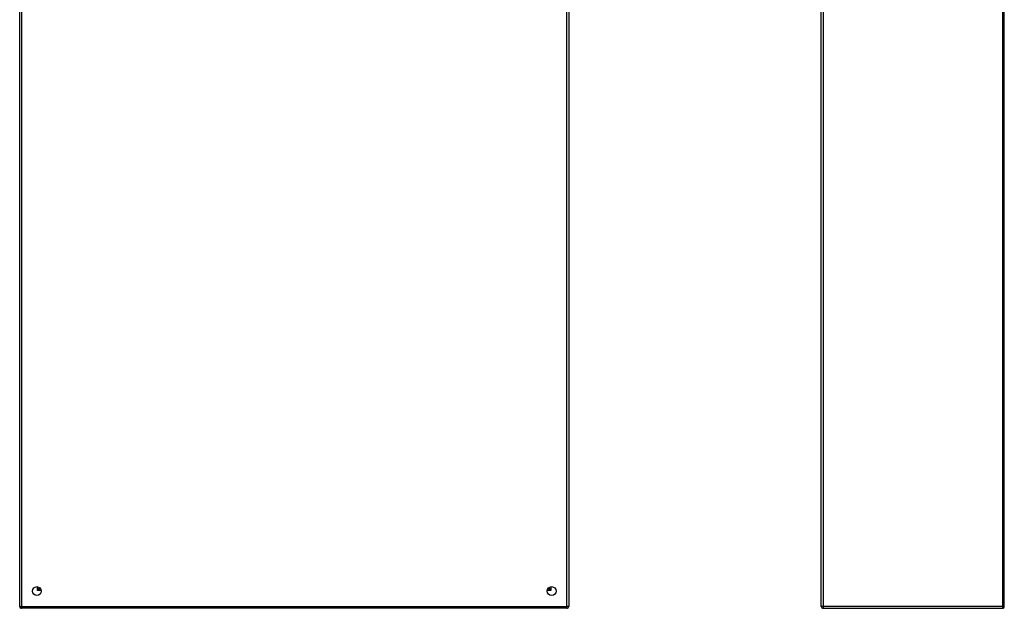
# Model space of a CAD drawing. Header units: inches. Extents: x 15 to 176, y 12 to 99.
# Tile 10 of 26: x 15 to 58, y 32 to 58. Entities that reach past the tile are written whole.
import ezdxf

# ---------------------------------------------------------------- set-up
doc = ezdxf.new("R2010")
doc.units = ezdxf.units.IN
doc.header["$MEASUREMENT"] = 0
doc.layers.add('Visible Edges(ANSI)', color=7, linetype='Continuous', lineweight=25)
doc.layers.add('Visible Tangent Edges(ANSI)', color=7, linetype='Continuous', lineweight=25)

msp = doc.modelspace()

# ---------------------------------------------------------------- linework, layer by layer
at = {"layer": 'Visible Edges(ANSI)'}
for p, q in [((14.942, 32.091), (14.942, 79.923)), ((38.942, 79.923), (38.942, 32.091)), ((49.978, 32.091), (49.978, 79.923)), ((57.978, 32.091), (57.978, 79.923)), ((15.808, 32.914), (15.808, 32.904)), ((15.839, 32.873), (15.849, 32.873)), ((38.036, 32.873), (38.045, 32.873)), ((38.076, 32.914), (38.076, 32.904)), ((38.858, 32.007), (15.026, 32.007)), ((50.062, 32.007), (57.894, 32.007))]:
    msp.add_line(p, q, dxfattribs=at)
for centre in [(15.692, 32.757), (38.192, 32.757)]:
    msp.add_circle(centre, 0.195, dxfattribs=at)
for centre, radius, start, end in [((15.839, 32.904), 0.031, 180, 270), ((38.045, 32.904), 0.031, 270, 0), ((15.026, 32.091), 0.084, 180, 270), ((38.858, 32.091), 0.084, 270, 0), ((50.062, 32.091), 0.084, 180, 270), ((57.894, 32.091), 0.084, 270, 0)]:
    msp.add_arc(centre, radius, start, end, dxfattribs=at)
at = {"layer": 'Visible Tangent Edges(ANSI)'}
for p, q in [((15.026, 79.923), (15.026, 32.091)), ((38.858, 32.091), (38.858, 79.923)), ((50.062, 79.923), (50.062, 32.091)), ((57.894, 79.923), (57.894, 32.091)), ((15.724, 32.789), (15.724, 32.95)), ((15.724, 32.789), (15.808, 32.904)), ((15.839, 32.873), (15.724, 32.789)), ((15.884, 32.789), (15.724, 32.789)), ((38.16, 32.789), (38, 32.789)), ((38.16, 32.789), (38.045, 32.873)), ((38.076, 32.904), (38.16, 32.789)), ((38.16, 32.95), (38.16, 32.789)), ((14.942, 32.091), (15.026, 32.091)), ((15.026, 32.007), (15.026, 32.091)), ((15.026, 32.091), (38.858, 32.091)), ((38.942, 32.091), (38.858, 32.091)), ((38.858, 32.007), (38.858, 32.091)), ((50.062, 32.091), (49.978, 32.091)), ((57.894, 32.091), (50.062, 32.091)), ((50.062, 32.091), (50.062, 32.007)), ((57.894, 32.091), (57.894, 32.007)), ((57.894, 32.091), (57.978, 32.091))]:
    msp.add_line(p, q, dxfattribs=at)

doc.saveas('drawing.dxf')
